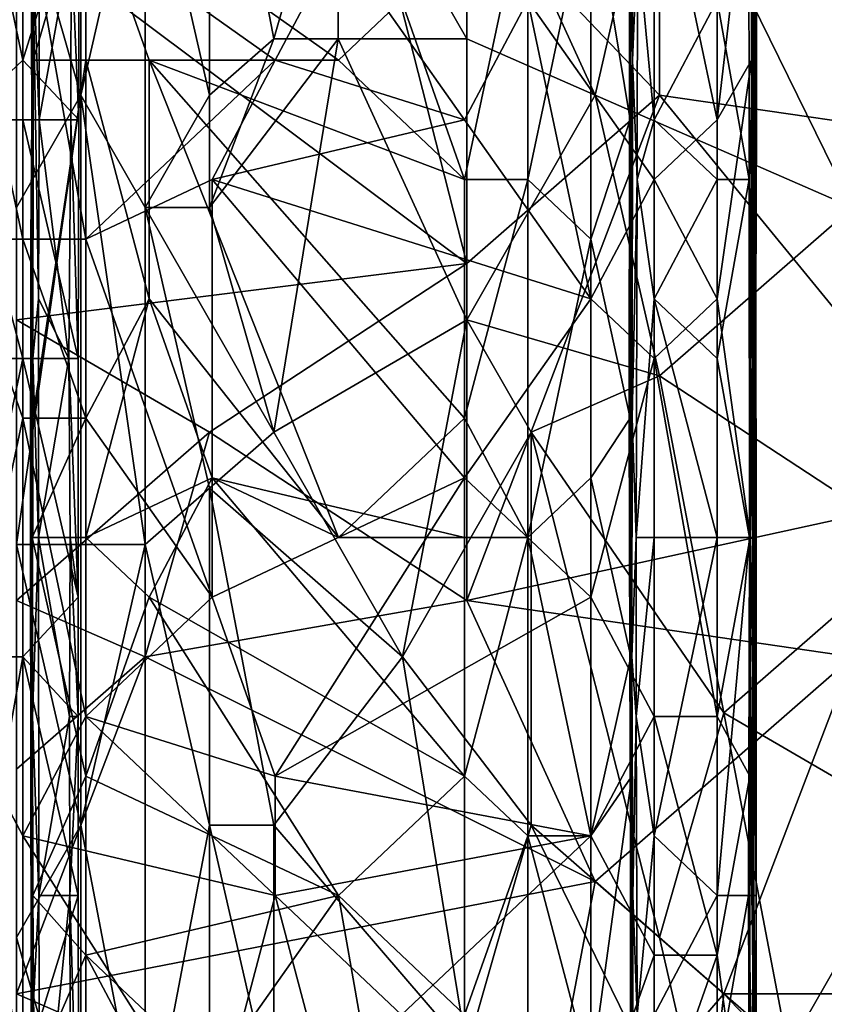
# Model space of a CAD drawing. Extents: x -1.1 to 1.1, y -0.36 to 0.36.
# Tile 54 of 256: x -0.99 to -0.93, y -0.02 to 0.05. Entities that reach past the tile are written whole.
import ezdxf

# ---------------------------------------------------------------- set-up
doc = ezdxf.new("R2010")
doc.units = 0

msp = doc.modelspace()

# ---------------------------------------------------------------- linework, layer by layer
for points in [[(-0.974119, 0.070912, 0.381861), (-0.97859, 0.063099, 0.380879), (-0.974119, 0.043568, 0.383001)], [(-0.965177, 0.063099, 0.384432), (-0.974119, 0.070912, 0.381861), (-0.969648, 0.047474, 0.384043)], [(-0.974119, 0.070912, 0.381861), (-0.974119, 0.043568, 0.383001), (-0.969648, 0.047474, 0.384043)], [(-0.936196, 0.070907, 0.22932), (-0.936295, 0.058456, 0.244349), (-0.936224, 0.046006, 0.236834)], [(-0.936196, 0.070907, 0.22932), (-0.936224, 0.046006, 0.236834), (-0.936108, 0.058456, 0.221806)], [(-0.987107, 0.066757, 0.269983), (-0.991497, 0.066757, 0.269642), (-0.987107, 0.046006, 0.269937)], [(-0.991497, 0.066757, 0.269642), (-0.991497, 0.041856, 0.269698), (-0.987107, 0.046006, 0.269937)], [(-0.987532, 0.055287, 0.265784), (-0.965177, 0.067005, 0.266202), (-0.956235, 0.031849, 0.266523)], [(-0.987107, 0.066757, 0.269983), (-0.987107, 0.046006, 0.269937), (-0.983233, 0.058456, 0.266891)], [(-0.965177, 0.067005, 0.266202), (-0.942822, 0.063099, 0.266622), (-0.942822, 0.043568, 0.266722)], [(-0.942822, 0.043568, 0.266722), (-0.956235, 0.031849, 0.266523), (-0.965177, 0.067005, 0.266202)], [(-0.94321, 0.062606, 0.215211), (-0.938821, 0.066757, 0.215854), (-0.938821, 0.041856, 0.215932)], [(-0.93641, 0.062606, 0.218049), (-0.938821, 0.041856, 0.215932), (-0.938821, 0.066757, 0.215854)], [(-0.983061, 0.043568, 0.380047), (-0.97859, 0.063099, 0.380879), (-0.983061, 0.059193, 0.379475)], [(-0.983061, 0.043568, 0.380047), (-0.97859, 0.035755, 0.381884), (-0.97859, 0.063099, 0.380879)], [(-0.97859, 0.035755, 0.381884), (-0.974119, 0.043568, 0.383001), (-0.97859, 0.063099, 0.380879)], [(-0.969648, 0.047474, 0.384043), (-0.965177, 0.047474, 0.385134), (-0.965177, 0.063099, 0.384432)], [(-0.956235, 0.047474, 0.386946), (-0.956235, 0.063099, 0.386182), (-0.965177, 0.063099, 0.384432)], [(-0.965177, 0.047474, 0.385134), (-0.956235, 0.047474, 0.386946), (-0.965177, 0.063099, 0.384432)], [(-0.942822, 0.063099, 0.388237), (-0.956235, 0.063099, 0.386182), (-0.947293, 0.043568, 0.388635)], [(-0.956235, 0.063099, 0.386182), (-0.956235, 0.047474, 0.386946), (-0.947293, 0.043568, 0.388635)], [(-0.942822, 0.063099, 0.388237), (-0.947293, 0.043568, 0.388635), (-0.929409, 0.035755, 0.391399)], [(-0.93388, 0.063099, 0.389343), (-0.942822, 0.063099, 0.388237), (-0.924938, 0.043568, 0.391444)], [(-0.915996, 0.039662, 0.266995), (-0.942822, 0.063099, 0.266622), (-0.920467, 0.059193, 0.266899)], [(-0.942822, 0.063099, 0.388237), (-0.929409, 0.035755, 0.391399), (-0.924938, 0.043568, 0.391444)], [(-0.942822, 0.043568, 0.266722), (-0.942822, 0.063099, 0.266622), (-0.915996, 0.039662, 0.266995)], [(-0.915996, 0.043568, 0.392224), (-0.920467, 0.063099, 0.390588), (-0.93388, 0.063099, 0.389343)], [(-0.93388, 0.063099, 0.389343), (-0.924938, 0.043568, 0.391444), (-0.915996, 0.043568, 0.392224)], [(-0.986492, 0.062606, 0.233077), (-0.986513, 0.054306, 0.240592), (-0.986478, 0.041856, 0.22932)], [(-0.986372, 0.046006, 0.225563), (-0.986492, 0.062606, 0.233077), (-0.986478, 0.041856, 0.22932)], [(-0.986364, 0.058456, 0.225563), (-0.986492, 0.062606, 0.233077), (-0.986372, 0.046006, 0.225563)], [(-0.94321, 0.037706, 0.21526), (-0.95199, 0.050156, 0.215235), (-0.94321, 0.062606, 0.215211)], [(-0.938821, 0.041856, 0.215932), (-0.94321, 0.037706, 0.21526), (-0.94321, 0.062606, 0.215211)], [(-0.93641, 0.062606, 0.218049), (-0.936441, 0.046006, 0.218049), (-0.938821, 0.041856, 0.215932)], [(-0.936441, 0.046006, 0.218049), (-0.93641, 0.062606, 0.218049), (-0.936092, 0.041856, 0.221806)], [(-0.936092, 0.041856, 0.221806), (-0.93641, 0.062606, 0.218049), (-0.936108, 0.058456, 0.221806)], [(-0.983061, 0.059193, 0.379475), (-0.987532, 0.059193, 0.377709), (-0.983061, 0.043568, 0.380047)], [(-0.987532, 0.059193, 0.377709), (-0.987532, 0.035755, 0.378466), (-0.983061, 0.043568, 0.380047)], [(-0.991497, 0.054306, 0.215998), (-0.987107, 0.058456, 0.215456), (-0.987107, 0.033556, 0.21555)], [(-0.987107, 0.058456, 0.215456), (-0.965159, 0.054306, 0.215358), (-0.969548, 0.046006, 0.215428)], [(-0.987107, 0.046006, 0.269937), (-0.983208, 0.041856, 0.266891), (-0.983233, 0.058456, 0.266891)], [(-0.982718, 0.033556, 0.215495), (-0.987107, 0.033556, 0.21555), (-0.987107, 0.058456, 0.215456)], [(-0.982718, 0.033556, 0.215495), (-0.987107, 0.058456, 0.215456), (-0.969548, 0.046006, 0.215428)], [(-0.986372, 0.046006, 0.225563), (-0.982718, 0.058456, 0.222768), (-0.986364, 0.058456, 0.225563)], [(-0.986372, 0.046006, 0.225563), (-0.982718, 0.046006, 0.222765), (-0.982718, 0.058456, 0.222768)], [(-0.983734, 0.054306, 0.263134), (-0.983233, 0.058456, 0.266891), (-0.983208, 0.041856, 0.266891)], [(-0.960769, 0.050156, 0.22264), (-0.982718, 0.058456, 0.222768), (-0.965159, 0.046006, 0.222667)], [(-0.965159, 0.046006, 0.222667), (-0.982718, 0.058456, 0.222768), (-0.978328, 0.046006, 0.222783)], [(-0.982718, 0.058456, 0.222768), (-0.982718, 0.046006, 0.222765), (-0.978328, 0.046006, 0.222783)], [(-0.95638, 0.037706, 0.222627), (-0.95199, 0.058456, 0.222411), (-0.960769, 0.050156, 0.22264)], [(-0.95638, 0.037706, 0.222627), (-0.95199, 0.037706, 0.22245), (-0.95199, 0.058456, 0.222411)], [(-0.9476, 0.058456, 0.222447), (-0.95199, 0.058456, 0.222411), (-0.95199, 0.037706, 0.22245)], [(-0.95199, 0.037706, 0.22245), (-0.9476, 0.033556, 0.222461), (-0.9476, 0.058456, 0.222447)], [(-0.944865, 0.041856, 0.225563), (-0.944848, 0.054306, 0.225563), (-0.9476, 0.058456, 0.222447)], [(-0.9476, 0.033556, 0.222461), (-0.944865, 0.041856, 0.225563), (-0.9476, 0.058456, 0.222447)], [(-0.944926, 0.041856, 0.244349), (-0.944879, 0.054306, 0.248106), (-0.944939, 0.058456, 0.240592)], [(-0.944939, 0.058456, 0.240592), (-0.944848, 0.054306, 0.225563), (-0.944926, 0.041856, 0.244349)], [(-0.944681, 0.058456, 0.25562), (-0.944879, 0.054306, 0.248106), (-0.944702, 0.046006, 0.25562)], [(-0.944702, 0.046006, 0.25562), (-0.944369, 0.054306, 0.259377), (-0.944681, 0.058456, 0.25562)], [(-0.94321, 0.041856, 0.261508), (-0.94321, 0.058456, 0.261502), (-0.944369, 0.054306, 0.259377)], [(-0.94321, 0.058456, 0.261502), (-0.94321, 0.041856, 0.261508), (-0.938821, 0.050156, 0.262593)], [(-0.93661, 0.058456, 0.259377), (-0.938821, 0.050156, 0.262593), (-0.936599, 0.037706, 0.259377)], [(-0.936336, 0.046006, 0.25562), (-0.936364, 0.058456, 0.25562), (-0.93661, 0.058456, 0.259377)], [(-0.936336, 0.046006, 0.25562), (-0.93661, 0.058456, 0.259377), (-0.936599, 0.037706, 0.259377)], [(-0.936336, 0.046006, 0.25562), (-0.936295, 0.058456, 0.244349), (-0.936364, 0.058456, 0.25562)], [(-0.936295, 0.058456, 0.244349), (-0.936336, 0.046006, 0.25562), (-0.936253, 0.037706, 0.240592)], [(-0.936224, 0.046006, 0.236834), (-0.936295, 0.058456, 0.244349), (-0.936253, 0.037706, 0.240592)], [(-0.936108, 0.058456, 0.221806), (-0.936224, 0.046006, 0.236834), (-0.936092, 0.041856, 0.221806)], [(-0.987532, 0.027943, 0.265901), (-0.987532, 0.055287, 0.265784), (-0.956235, 0.031849, 0.266523)], [(-0.987107, 0.033556, 0.21555), (-0.991497, 0.033556, 0.216087), (-0.991497, 0.054306, 0.215998)], [(-0.986513, 0.054306, 0.240592), (-0.986423, 0.054306, 0.25562), (-0.986483, 0.041856, 0.248106)], [(-0.986478, 0.041856, 0.22932), (-0.986513, 0.054306, 0.240592), (-0.986483, 0.041856, 0.248106)], [(-0.986483, 0.041856, 0.248106), (-0.986423, 0.054306, 0.25562), (-0.986399, 0.025256, 0.25562)], [(-0.985959, 0.041856, 0.259377), (-0.986423, 0.054306, 0.25562), (-0.985977, 0.054306, 0.259377)], [(-0.986008, 0.029406, 0.259377), (-0.986423, 0.054306, 0.25562), (-0.985959, 0.041856, 0.259377)], [(-0.986423, 0.054306, 0.25562), (-0.986008, 0.029406, 0.259377), (-0.986399, 0.025256, 0.25562)], [(-0.985977, 0.054306, 0.259377), (-0.983734, 0.054306, 0.263134), (-0.985959, 0.041856, 0.259377)], [(-0.983734, 0.054306, 0.263134), (-0.983761, 0.041856, 0.263134), (-0.985959, 0.041856, 0.259377)], [(-0.983734, 0.054306, 0.263134), (-0.983208, 0.041856, 0.266891), (-0.983761, 0.041856, 0.263134)], [(-0.95638, 0.041856, 0.21531), (-0.969548, 0.046006, 0.215428), (-0.965159, 0.054306, 0.215358)], [(-0.95638, 0.041856, 0.21531), (-0.965159, 0.054306, 0.215358), (-0.95199, 0.050156, 0.215235)], [(-0.944926, 0.041856, 0.244349), (-0.944822, 0.041856, 0.251863), (-0.944879, 0.054306, 0.248106)], [(-0.944903, 0.037706, 0.236834), (-0.944926, 0.041856, 0.244349), (-0.944848, 0.054306, 0.225563)], [(-0.944865, 0.041856, 0.225563), (-0.944903, 0.037706, 0.236834), (-0.944848, 0.054306, 0.225563)], [(-0.944822, 0.041856, 0.251863), (-0.944702, 0.046006, 0.25562), (-0.944879, 0.054306, 0.248106)], [(-0.944369, 0.054306, 0.259377), (-0.944702, 0.046006, 0.25562), (-0.944382, 0.037706, 0.259377)], [(-0.94321, 0.041856, 0.261508), (-0.944369, 0.054306, 0.259377), (-0.944382, 0.037706, 0.259377)], [(-0.95638, 0.037706, 0.222627), (-0.960769, 0.050156, 0.22264), (-0.965159, 0.046006, 0.222667)], [(-0.95199, 0.050156, 0.215235), (-0.9476, 0.029406, 0.215233), (-0.95638, 0.041856, 0.21531)], [(-0.94321, 0.037706, 0.21526), (-0.9476, 0.029406, 0.215233), (-0.95199, 0.050156, 0.215235)], [(-0.94321, 0.041856, 0.261508), (-0.938821, 0.037706, 0.262695), (-0.938821, 0.050156, 0.262593)], [(-0.938821, 0.037706, 0.262695), (-0.936599, 0.037706, 0.259377), (-0.938821, 0.050156, 0.262593)], [(-0.965177, 0.047474, 0.385134), (-0.969648, 0.047474, 0.384043), (-0.974119, 0.035755, 0.383271)], [(-0.974119, 0.035755, 0.383271), (-0.969648, 0.047474, 0.384043), (-0.974119, 0.043568, 0.383001)], [(-0.974119, 0.035755, 0.383271), (-0.969648, 0.02013, 0.385061), (-0.965177, 0.047474, 0.385134)], [(-0.969648, 0.02013, 0.385061), (-0.956235, 0.027943, 0.387788), (-0.965177, 0.047474, 0.385134)], [(-0.956235, 0.027943, 0.387788), (-0.956235, 0.047474, 0.386946), (-0.965177, 0.047474, 0.385134)], [(-0.956235, 0.027943, 0.387788), (-0.947293, 0.043568, 0.388635), (-0.956235, 0.047474, 0.386946)], [(-0.987107, 0.041856, 0.269919), (-0.987107, 0.046006, 0.269937), (-0.991497, 0.041856, 0.269698)], [(-0.983208, 0.041856, 0.266891), (-0.987107, 0.046006, 0.269937), (-0.987107, 0.041856, 0.269919)], [(-0.986408, 0.021106, 0.225563), (-0.986372, 0.046006, 0.225563), (-0.986478, 0.041856, 0.22932)], [(-0.986408, 0.021106, 0.225563), (-0.982718, 0.046006, 0.222765), (-0.986372, 0.046006, 0.225563)], [(-0.982718, 0.046006, 0.222765), (-0.986408, 0.021106, 0.225563), (-0.982718, 0.021106, 0.222775)], [(-0.982718, 0.033556, 0.215495), (-0.969548, 0.046006, 0.215428), (-0.973938, 0.037706, 0.215477)], [(-0.978328, 0.029406, 0.222793), (-0.978328, 0.046006, 0.222783), (-0.982718, 0.046006, 0.222765)], [(-0.982718, 0.046006, 0.222765), (-0.982718, 0.021106, 0.222775), (-0.978328, 0.029406, 0.222793)], [(-0.95638, 0.037706, 0.222627), (-0.965159, 0.046006, 0.222667), (-0.978328, 0.046006, 0.222783)], [(-0.95638, 0.037706, 0.222627), (-0.978328, 0.046006, 0.222783), (-0.95638, 0.021106, 0.222609)], [(-0.978328, 0.046006, 0.222783), (-0.965159, 0.012805, 0.222709), (-0.95638, 0.021106, 0.222609)], [(-0.978328, 0.029406, 0.222793), (-0.965159, 0.012805, 0.222709), (-0.978328, 0.046006, 0.222783)], [(-0.973938, 0.037706, 0.215477), (-0.969548, 0.046006, 0.215428), (-0.95638, 0.041856, 0.21531)], [(-0.944702, 0.046006, 0.25562), (-0.944822, 0.041856, 0.251863), (-0.944737, 0.021106, 0.25562)], [(-0.944702, 0.046006, 0.25562), (-0.944737, 0.021106, 0.25562), (-0.944382, 0.037706, 0.259377)], [(-0.938821, 0.029406, 0.215994), (-0.936441, 0.046006, 0.218049), (-0.936527, 0.012805, 0.218049)], [(-0.938821, 0.029406, 0.215994), (-0.938821, 0.041856, 0.215932), (-0.936441, 0.046006, 0.218049)], [(-0.936336, 0.046006, 0.25562), (-0.936599, 0.037706, 0.259377), (-0.936359, 0.025256, 0.25562)], [(-0.936138, 0.029406, 0.221806), (-0.936527, 0.012805, 0.218049), (-0.936441, 0.046006, 0.218049)], [(-0.936441, 0.046006, 0.218049), (-0.936092, 0.041856, 0.221806), (-0.936138, 0.029406, 0.221806)], [(-0.936336, 0.046006, 0.25562), (-0.936359, 0.025256, 0.25562), (-0.936253, 0.037706, 0.240592)], [(-0.936224, 0.046006, 0.236834), (-0.936253, 0.037706, 0.240592), (-0.936165, 0.037706, 0.22932)], [(-0.936224, 0.046006, 0.236834), (-0.936165, 0.037706, 0.22932), (-0.936092, 0.041856, 0.221806)], [(-0.987532, 0.035755, 0.378466), (-0.987532, 0.012318, 0.379133), (-0.983061, 0.043568, 0.380047)], [(-0.987532, 0.012318, 0.379133), (-0.983061, 0.012318, 0.380983), (-0.983061, 0.043568, 0.380047)], [(-0.983061, 0.043568, 0.380047), (-0.97859, 0.012318, 0.382589), (-0.97859, 0.035755, 0.381884)], [(-0.983061, 0.043568, 0.380047), (-0.983061, 0.012318, 0.380983), (-0.97859, 0.012318, 0.382589)], [(-0.974119, 0.043568, 0.383001), (-0.97859, 0.035755, 0.381884), (-0.974119, 0.035755, 0.383271)], [(-0.947293, 0.043568, 0.388635), (-0.956235, 0.027943, 0.387788), (-0.942822, 0.024037, 0.39019)], [(-0.956235, 0.031849, 0.266523), (-0.942822, 0.043568, 0.266722), (-0.956235, 0.008412, 0.266607)], [(-0.920467, 0.016224, 0.267008), (-0.956235, 0.008412, 0.266607), (-0.942822, 0.043568, 0.266722)], [(-0.942822, 0.024037, 0.39019), (-0.929409, 0.035755, 0.391399), (-0.947293, 0.043568, 0.388635)], [(-0.942822, 0.043568, 0.266722), (-0.915996, 0.039662, 0.266995), (-0.920467, 0.016224, 0.267008)], [(-0.987107, 0.041856, 0.269919), (-0.991497, 0.041856, 0.269698), (-0.987107, 0.025256, 0.269981)], [(-0.991497, 0.041856, 0.269698), (-0.991497, 0.025256, 0.269805), (-0.987107, 0.025256, 0.269981)], [(-0.983252, 0.025256, 0.266891), (-0.983208, 0.041856, 0.266891), (-0.987107, 0.041856, 0.269919)], [(-0.987107, 0.041856, 0.269919), (-0.987107, 0.025256, 0.269981), (-0.983252, 0.025256, 0.266891)], [(-0.986478, 0.041856, 0.22932), (-0.986483, 0.041856, 0.248106), (-0.986552, 0.033556, 0.240592)], [(-0.986509, 0.025256, 0.233077), (-0.986478, 0.041856, 0.22932), (-0.986552, 0.033556, 0.240592)], [(-0.986483, 0.041856, 0.248106), (-0.986399, 0.025256, 0.25562), (-0.986552, 0.033556, 0.240592)], [(-0.986478, 0.041856, 0.22932), (-0.986509, 0.025256, 0.233077), (-0.986408, 0.021106, 0.225563)], [(-0.985959, 0.041856, 0.259377), (-0.983892, 0.025256, 0.263134), (-0.986008, 0.029406, 0.259377)], [(-0.983892, 0.025256, 0.263134), (-0.985959, 0.041856, 0.259377), (-0.983761, 0.041856, 0.263134)], [(-0.983761, 0.041856, 0.263134), (-0.983252, 0.025256, 0.266891), (-0.983892, 0.025256, 0.263134)], [(-0.983761, 0.041856, 0.263134), (-0.983208, 0.041856, 0.266891), (-0.983252, 0.025256, 0.266891)], [(-0.9476, 0.029406, 0.215233), (-0.973938, 0.037706, 0.215477), (-0.95638, 0.041856, 0.21531)], [(-0.944865, 0.041856, 0.225563), (-0.9476, 0.033556, 0.222461), (-0.944865, 0.021106, 0.225563)], [(-0.944903, 0.037706, 0.236834), (-0.944865, 0.041856, 0.225563), (-0.944945, 0.021106, 0.244349)], [(-0.944815, 0.025256, 0.22932), (-0.944945, 0.021106, 0.244349), (-0.944865, 0.041856, 0.225563)], [(-0.944926, 0.041856, 0.244349), (-0.944903, 0.037706, 0.236834), (-0.944945, 0.021106, 0.244349)], [(-0.944926, 0.041856, 0.244349), (-0.944945, 0.021106, 0.244349), (-0.944871, 0.016956, 0.251863)], [(-0.944822, 0.041856, 0.251863), (-0.944926, 0.041856, 0.244349), (-0.944871, 0.016956, 0.251863)], [(-0.944871, 0.016956, 0.251863), (-0.944737, 0.021106, 0.25562), (-0.944822, 0.041856, 0.251863)], [(-0.944865, 0.021106, 0.225563), (-0.944815, 0.025256, 0.22932), (-0.944865, 0.041856, 0.225563)], [(-0.94321, 0.029406, 0.261579), (-0.94321, 0.041856, 0.261508), (-0.944382, 0.037706, 0.259377)], [(-0.938821, 0.037706, 0.262695), (-0.94321, 0.041856, 0.261508), (-0.94321, 0.029406, 0.261579)], [(-0.94321, 0.037706, 0.21526), (-0.938821, 0.041856, 0.215932), (-0.938821, 0.029406, 0.215994)], [(-0.936126, 0.029406, 0.225563), (-0.936092, 0.041856, 0.221806), (-0.936165, 0.037706, 0.22932)], [(-0.936138, 0.029406, 0.221806), (-0.936092, 0.041856, 0.221806), (-0.936126, 0.029406, 0.225563)], [(-0.973938, 0.008655, 0.215465), (-0.982718, 0.033556, 0.215495), (-0.973938, 0.037706, 0.215477)], [(-0.973938, 0.037706, 0.215477), (-0.9476, 0.029406, 0.215233), (-0.95638, 0.016956, 0.21532)], [(-0.95638, 0.016956, 0.21532), (-0.973938, 0.008655, 0.215465), (-0.973938, 0.037706, 0.215477)], [(-0.95199, 0.037706, 0.22245), (-0.95638, 0.037706, 0.222627), (-0.95638, 0.021106, 0.222609)], [(-0.95638, 0.021106, 0.222609), (-0.95199, 0.012805, 0.222517), (-0.95199, 0.037706, 0.22245)], [(-0.95199, 0.037706, 0.22245), (-0.95199, 0.012805, 0.222517), (-0.9476, 0.033556, 0.222461)], [(-0.94321, 0.037706, 0.21526), (-0.94321, 0.025256, 0.215316), (-0.9476, 0.029406, 0.215233)], [(-0.944737, 0.021106, 0.25562), (-0.944444, 0.012805, 0.259377), (-0.944382, 0.037706, 0.259377)], [(-0.94321, 0.029406, 0.261579), (-0.944382, 0.037706, 0.259377), (-0.944444, 0.012805, 0.259377)], [(-0.94321, 0.029406, 0.261579), (-0.938821, 0.025256, 0.262706), (-0.938821, 0.037706, 0.262695)], [(-0.938821, 0.029406, 0.215994), (-0.94321, 0.025256, 0.215316), (-0.94321, 0.037706, 0.21526)], [(-0.936599, 0.037706, 0.259377), (-0.938821, 0.037706, 0.262695), (-0.938821, 0.025256, 0.262706)], [(-0.938821, 0.025256, 0.262706), (-0.936577, 0.012805, 0.259377), (-0.936599, 0.037706, 0.259377)], [(-0.936359, 0.025256, 0.25562), (-0.936599, 0.037706, 0.259377), (-0.936577, 0.012805, 0.259377)], [(-0.936253, 0.037706, 0.240592), (-0.936359, 0.025256, 0.25562), (-0.936291, 0.021106, 0.240592)], [(-0.936291, 0.021106, 0.240592), (-0.936165, 0.037706, 0.22932), (-0.936253, 0.037706, 0.240592)], [(-0.936165, 0.037706, 0.22932), (-0.936291, 0.021106, 0.240592), (-0.936126, 0.029406, 0.225563)], [(-0.969648, 0.02013, 0.385061), (-0.974119, 0.035755, 0.383271), (-0.97859, 0.035755, 0.381884)], [(-0.97859, 0.035755, 0.381884), (-0.974119, 0.016224, 0.383906), (-0.969648, 0.02013, 0.385061)], [(-0.97859, 0.012318, 0.382589), (-0.974119, 0.016224, 0.383906), (-0.97859, 0.035755, 0.381884)], [(-0.924938, 0.012318, 0.393079), (-0.929409, 0.035755, 0.391399), (-0.942822, 0.024037, 0.39019)], [(-0.991497, 0.033556, 0.216087), (-0.987107, 0.033556, 0.21555), (-0.987107, 0.021106, 0.215557)], [(-0.987107, 0.021106, 0.215557), (-0.991497, 0.000355, 0.21611), (-0.991497, 0.033556, 0.216087)], [(-0.982718, 0.021106, 0.215496), (-0.987107, 0.033556, 0.21555), (-0.982718, 0.033556, 0.215495)], [(-0.982718, 0.021106, 0.215496), (-0.987107, 0.021106, 0.215557), (-0.987107, 0.033556, 0.21555)], [(-0.986509, 0.025256, 0.233077), (-0.986552, 0.033556, 0.240592), (-0.986561, 0.012805, 0.240592)], [(-0.986552, 0.033556, 0.240592), (-0.986429, 0.000355, 0.25562), (-0.986561, 0.012805, 0.240592)], [(-0.986552, 0.033556, 0.240592), (-0.986399, 0.025256, 0.25562), (-0.986429, 0.000355, 0.25562)], [(-0.973938, 0.008655, 0.215465), (-0.982718, 0.021106, 0.215496), (-0.982718, 0.033556, 0.215495)], [(-0.95199, 0.012805, 0.222517), (-0.9476, 0.016956, 0.222572), (-0.9476, 0.033556, 0.222461)], [(-0.9476, 0.016956, 0.222572), (-0.944865, 0.021106, 0.225563), (-0.9476, 0.033556, 0.222461)], [(-0.987532, 0.027943, 0.265901), (-0.956235, 0.031849, 0.266523), (-0.974119, 0.02013, 0.266203)], [(-0.956235, 0.008412, 0.266607), (-0.974119, 0.02013, 0.266203), (-0.956235, 0.031849, 0.266523)], [(-0.986399, 0.025256, 0.25562), (-0.986008, 0.029406, 0.259377), (-0.98601, 0.012805, 0.259377)], [(-0.98601, 0.012805, 0.259377), (-0.986008, 0.029406, 0.259377), (-0.983892, 0.025256, 0.263134)], [(-0.978328, 0.029406, 0.222793), (-0.982718, 0.012805, 0.22279), (-0.973938, 0.016956, 0.222746)], [(-0.982718, 0.021106, 0.222775), (-0.982718, 0.012805, 0.22279), (-0.978328, 0.029406, 0.222793)], [(-0.978328, 0.029406, 0.222793), (-0.973938, 0.016956, 0.222746), (-0.965159, 0.012805, 0.222709)], [(-0.9476, 0.008655, 0.215259), (-0.95638, 0.016956, 0.21532), (-0.9476, 0.029406, 0.215233)], [(-0.9476, 0.008655, 0.215259), (-0.9476, 0.029406, 0.215233), (-0.94321, 0.025256, 0.215316)], [(-0.944444, 0.012805, 0.259377), (-0.94321, 0.012805, 0.261633), (-0.94321, 0.029406, 0.261579)], [(-0.938821, 0.025256, 0.262706), (-0.94321, 0.029406, 0.261579), (-0.938821, 0.012805, 0.262701)], [(-0.94321, 0.029406, 0.261579), (-0.94321, 0.012805, 0.261633), (-0.938821, 0.012805, 0.262701)], [(-0.94321, 0.025256, 0.215316), (-0.938821, 0.029406, 0.215994), (-0.938821, 0.000355, 0.21601)], [(-0.938821, 0.000355, 0.21601), (-0.938821, 0.029406, 0.215994), (-0.936527, 0.012805, 0.218049)], [(-0.936138, 0.029406, 0.221806), (-0.936134, 0.012805, 0.221806), (-0.936527, 0.012805, 0.218049)], [(-0.936242, 0.004505, 0.240592), (-0.936126, 0.029406, 0.225563), (-0.936291, 0.021106, 0.240592)], [(-0.936126, 0.029406, 0.225563), (-0.936242, 0.004505, 0.240592), (-0.936119, 0.012805, 0.225563)], [(-0.936134, 0.012805, 0.221806), (-0.936138, 0.029406, 0.221806), (-0.936126, 0.029406, 0.225563)], [(-0.936126, 0.029406, 0.225563), (-0.936119, 0.012805, 0.225563), (-0.936134, 0.012805, 0.221806)], [(-0.987532, 0.008412, 0.265974), (-0.987532, 0.027943, 0.265901), (-0.974119, 0.02013, 0.266203)], [(-0.960706, 0.004505, 0.387662), (-0.956235, 0.027943, 0.387788), (-0.969648, 0.02013, 0.385061)], [(-0.956235, 0.027943, 0.387788), (-0.960706, 0.004505, 0.387662), (-0.951764, 0.02013, 0.388902)], [(-0.951764, 0.02013, 0.388902), (-0.942822, 0.024037, 0.39019), (-0.956235, 0.027943, 0.387788)], [(-0.991497, 0.004505, 0.26986), (-0.987107, 0.025256, 0.269981), (-0.991497, 0.025256, 0.269805)], [(-0.991497, 0.004505, 0.26986), (-0.987107, 0.004505, 0.269972), (-0.987107, 0.025256, 0.269981)], [(-0.983249, 0.008655, 0.266891), (-0.983252, 0.025256, 0.266891), (-0.987107, 0.025256, 0.269981)], [(-0.987107, 0.025256, 0.269981), (-0.987107, 0.004505, 0.269972), (-0.983249, 0.008655, 0.266891)], [(-0.986509, 0.025256, 0.233077), (-0.986561, 0.012805, 0.240592), (-0.986408, 0.021106, 0.225563)], [(-0.98601, 0.012805, 0.259377), (-0.986429, 0.000355, 0.25562), (-0.986399, 0.025256, 0.25562)], [(-0.983892, 0.025256, 0.263134), (-0.98381, 0.012805, 0.263134), (-0.98601, 0.012805, 0.259377)], [(-0.98381, 0.012805, 0.263134), (-0.983892, 0.025256, 0.263134), (-0.983249, 0.008655, 0.266891)], [(-0.983892, 0.025256, 0.263134), (-0.983252, 0.025256, 0.266891), (-0.983249, 0.008655, 0.266891)], [(-0.94321, 0.025256, 0.215316), (-0.94321, 0.000355, 0.215316), (-0.9476, 0.008655, 0.215259)], [(-0.944945, 0.021106, 0.244349), (-0.944815, 0.025256, 0.22932), (-0.944896, 0.004505, 0.240592)], [(-0.94478, -0.003795, 0.233077), (-0.944896, 0.004505, 0.240592), (-0.944815, 0.025256, 0.22932)], [(-0.944815, 0.025256, 0.22932), (-0.944865, 0.021106, 0.225563), (-0.944813, 0.004505, 0.225563)], [(-0.944815, 0.025256, 0.22932), (-0.944813, 0.004505, 0.225563), (-0.94478, -0.003795, 0.233077)], [(-0.938821, 0.000355, 0.21601), (-0.94321, 0.000355, 0.215316), (-0.94321, 0.025256, 0.215316)], [(-0.938821, 0.012805, 0.262701), (-0.936577, 0.012805, 0.259377), (-0.938821, 0.025256, 0.262706)], [(-0.936359, 0.025256, 0.25562), (-0.936577, 0.012805, 0.259377), (-0.936365, 0.012805, 0.25562)], [(-0.936359, 0.025256, 0.25562), (-0.936365, 0.012805, 0.25562), (-0.936291, 0.021106, 0.240592)], [(-0.942822, 0.024037, 0.39019), (-0.951764, 0.02013, 0.388902), (-0.938351, 0.000599, 0.391804)], [(-0.924938, 0.012318, 0.393079), (-0.942822, 0.024037, 0.39019), (-0.938351, 0.000599, 0.391804)], [(-0.987107, 0.021106, 0.215557), (-0.987107, -0.007945, 0.215519), (-0.991497, 0.000355, 0.21611)], [(-0.987107, 0.021106, 0.215557), (-0.982718, 0.021106, 0.215496), (-0.982718, 0.000355, 0.215465)], [(-0.982718, 0.000355, 0.215465), (-0.987107, -0.007945, 0.215519), (-0.987107, 0.021106, 0.215557)], [(-0.986408, 0.021106, 0.225563), (-0.986561, 0.012805, 0.240592), (-0.986447, 0.008655, 0.22932)], [(-0.986457, 0.012805, 0.225563), (-0.982718, 0.021106, 0.222775), (-0.986408, 0.021106, 0.225563)], [(-0.982718, 0.021106, 0.222775), (-0.986457, 0.012805, 0.225563), (-0.982718, 0.012805, 0.22279)], [(-0.986457, 0.012805, 0.225563), (-0.986408, 0.021106, 0.225563), (-0.986447, 0.008655, 0.22932)], [(-0.982718, 0.000355, 0.215465), (-0.982718, 0.021106, 0.215496), (-0.973938, 0.008655, 0.215465)], [(-0.95638, 0.012805, 0.222628), (-0.95638, 0.021106, 0.222609), (-0.965159, 0.012805, 0.222709)], [(-0.95638, 0.021106, 0.222609), (-0.95638, 0.012805, 0.222628), (-0.95199, 0.012805, 0.222517)], [(-0.944865, 0.021106, 0.225563), (-0.9476, 0.016956, 0.222572), (-0.944813, 0.004505, 0.225563)], [(-0.944871, 0.016956, 0.251863), (-0.944945, 0.021106, 0.244349), (-0.944857, 0.004505, 0.251863)], [(-0.944857, 0.004505, 0.251863), (-0.944945, 0.021106, 0.244349), (-0.944896, 0.004505, 0.240592)], [(-0.944737, 0.021106, 0.25562), (-0.944871, 0.016956, 0.251863), (-0.944751, 0.004505, 0.25562)], [(-0.944751, 0.004505, 0.25562), (-0.944444, 0.012805, 0.259377), (-0.944737, 0.021106, 0.25562)], [(-0.936291, 0.021106, 0.240592), (-0.936365, 0.012805, 0.25562), (-0.936242, 0.004505, 0.240592)], [(-0.987532, 0.008412, 0.265974), (-0.974119, 0.02013, 0.266203), (-0.97859, 0.004505, 0.266155)], [(-0.974119, 0.02013, 0.266203), (-0.956235, 0.008412, 0.266607), (-0.97859, 0.004505, 0.266155)], [(-0.960706, 0.004505, 0.387662), (-0.969648, 0.02013, 0.385061), (-0.974119, 0.016224, 0.383906)], [(-0.960706, 0.004505, 0.387662), (-0.951764, -0.007213, 0.389812), (-0.951764, 0.02013, 0.388902)], [(-0.951764, 0.02013, 0.388902), (-0.942822, -0.015026, 0.39162), (-0.938351, 0.000599, 0.391804)], [(-0.951764, 0.02013, 0.388902), (-0.951764, -0.007213, 0.389812), (-0.942822, -0.015026, 0.39162)], [(-0.978328, 0.008655, 0.222767), (-0.973938, 0.016956, 0.222746), (-0.982718, 0.012805, 0.22279)], [(-0.978328, 0.008655, 0.222767), (-0.95638, -0.003795, 0.222598), (-0.973938, 0.016956, 0.222746)], [(-0.965159, 0.012805, 0.222709), (-0.973938, 0.016956, 0.222746), (-0.95638, 0.012805, 0.222628)], [(-0.95638, 0.012805, 0.222628), (-0.973938, 0.016956, 0.222746), (-0.95638, -0.003795, 0.222598)], [(-0.973938, 0.008655, 0.215465), (-0.95638, 0.016956, 0.21532), (-0.969548, -0.003795, 0.215432)], [(-0.969548, -0.003795, 0.215432), (-0.95638, 0.016956, 0.21532), (-0.9476, 0.008655, 0.215259)], [(-0.9476, 0.016956, 0.222572), (-0.95199, 0.012805, 0.222517), (-0.9476, -0.007945, 0.222447)], [(-0.9476, 0.016956, 0.222572), (-0.9476, -0.007945, 0.222447), (-0.944813, 0.004505, 0.225563)], [(-0.944857, 0.004505, 0.251863), (-0.944751, 0.004505, 0.25562), (-0.944871, 0.016956, 0.251863)], [(-0.974119, 0.016224, 0.383906), (-0.97859, 0.012318, 0.382589), (-0.974119, -0.007213, 0.384486)], [(-0.960706, 0.004505, 0.387662), (-0.974119, 0.016224, 0.383906), (-0.969648, -0.007213, 0.385775)], [(-0.974119, 0.016224, 0.383906), (-0.974119, -0.007213, 0.384486), (-0.969648, -0.007213, 0.385775)], [(-0.956235, 0.008412, 0.266607), (-0.920467, 0.016224, 0.267008), (-0.929409, 0.004505, 0.266955)], [(-0.986429, 0.000355, 0.25562), (-0.986523, 0.000355, 0.244349), (-0.986561, 0.012805, 0.240592)], [(-0.986447, 0.008655, 0.22932), (-0.986561, 0.012805, 0.240592), (-0.986552, -0.003795, 0.240592)], [(-0.986561, 0.012805, 0.240592), (-0.986523, 0.000355, 0.244349), (-0.986552, -0.003795, 0.240592)], [(-0.982718, -0.003795, 0.222761), (-0.982718, 0.012805, 0.22279), (-0.986457, 0.012805, 0.225563)], [(-0.986457, 0.012805, 0.225563), (-0.986447, 0.008655, 0.22932), (-0.986433, -0.003795, 0.22932)], [(-0.986457, 0.012805, 0.225563), (-0.986433, -0.003795, 0.22932), (-0.986413, -0.012095, 0.225563)], [(-0.986413, -0.012095, 0.225563), (-0.982718, -0.003795, 0.222761), (-0.986457, 0.012805, 0.225563)], [(-0.986429, 0.000355, 0.25562), (-0.98601, 0.012805, 0.259377), (-0.985986, -0.012095, 0.259377)], [(-0.98385, 0.000355, 0.263134), (-0.98601, 0.012805, 0.259377), (-0.98381, 0.012805, 0.263134)], [(-0.98601, 0.012805, 0.259377), (-0.98385, 0.000355, 0.263134), (-0.985986, -0.012095, 0.259377)], [(-0.98381, 0.012805, 0.263134), (-0.983251, 0.000355, 0.266891), (-0.98385, 0.000355, 0.263134)], [(-0.983251, 0.000355, 0.266891), (-0.98381, 0.012805, 0.263134), (-0.983249, 0.008655, 0.266891)], [(-0.978328, 0.008655, 0.222767), (-0.982718, 0.012805, 0.22279), (-0.982718, -0.003795, 0.222761)], [(-0.95638, -0.003795, 0.222598), (-0.95199, 0.012805, 0.222517), (-0.95638, 0.012805, 0.222628)], [(-0.95638, -0.003795, 0.222598), (-0.95199, -0.007945, 0.22248), (-0.95199, 0.012805, 0.222517)], [(-0.95199, 0.012805, 0.222517), (-0.95199, -0.007945, 0.22248), (-0.9476, -0.007945, 0.222447)], [(-0.944444, 0.012805, 0.259377), (-0.944751, 0.004505, 0.25562), (-0.944446, 0.000355, 0.259377)], [(-0.94321, 0.012805, 0.261633), (-0.944444, 0.012805, 0.259377), (-0.944446, 0.000355, 0.259377)], [(-0.94321, -0.007945, 0.261594), (-0.94321, 0.012805, 0.261633), (-0.944446, 0.000355, 0.259377)], [(-0.94321, -0.007945, 0.261594), (-0.938821, 0.012805, 0.262701), (-0.94321, 0.012805, 0.261633)], [(-0.94321, -0.007945, 0.261594), (-0.938821, -0.012095, 0.262693), (-0.938821, 0.012805, 0.262701)], [(-0.936527, 0.012805, 0.218049), (-0.936546, -0.003795, 0.218049), (-0.938821, 0.000355, 0.21601)], [(-0.936577, 0.012805, 0.259377), (-0.938821, 0.012805, 0.262701), (-0.938821, -0.012095, 0.262693)], [(-0.936577, 0.012805, 0.259377), (-0.938821, -0.012095, 0.262693), (-0.936631, -0.012095, 0.259377)], [(-0.936577, 0.012805, 0.259377), (-0.936631, -0.012095, 0.259377), (-0.936352, -0.012095, 0.25562)], [(-0.936337, 0.004505, 0.25562), (-0.936365, 0.012805, 0.25562), (-0.936577, 0.012805, 0.259377)], [(-0.936577, 0.012805, 0.259377), (-0.936352, -0.012095, 0.25562), (-0.936337, 0.004505, 0.25562)], [(-0.936546, -0.003795, 0.218049), (-0.936527, 0.012805, 0.218049), (-0.93611, -0.007945, 0.221806)], [(-0.93611, -0.007945, 0.221806), (-0.936527, 0.012805, 0.218049), (-0.936134, 0.012805, 0.221806)], [(-0.936365, 0.012805, 0.25562), (-0.936337, 0.004505, 0.25562), (-0.936242, 0.004505, 0.240592)], [(-0.936119, 0.012805, 0.225563), (-0.936242, 0.004505, 0.240592), (-0.9361, -0.012095, 0.225563)], [(-0.936134, 0.012805, 0.221806), (-0.936119, 0.012805, 0.225563), (-0.93611, -0.007945, 0.221806)], [(-0.93611, -0.007945, 0.221806), (-0.936119, 0.012805, 0.225563), (-0.9361, -0.012095, 0.225563)], [(-0.983061, 0.012318, 0.380983), (-0.987532, 0.012318, 0.379133), (-0.983061, -0.007213, 0.381414)], [(-0.987532, 0.012318, 0.379133), (-0.987532, -0.015026, 0.379668), (-0.983061, -0.007213, 0.381414)], [(-0.983061, -0.007213, 0.381414), (-0.97859, 0.012318, 0.382589), (-0.983061, 0.012318, 0.380983)], [(-0.97859, -0.030651, 0.383442), (-0.97859, 0.012318, 0.382589), (-0.983061, -0.007213, 0.381414)], [(-0.97859, 0.012318, 0.382589), (-0.97859, -0.030651, 0.383442), (-0.974119, -0.007213, 0.384486)], [(-0.924938, -0.007213, 0.393904), (-0.924938, 0.012318, 0.393079), (-0.938351, 0.000599, 0.391804)], [(-0.987532, -0.003307, 0.265991), (-0.987532, 0.008412, 0.265974), (-0.97859, 0.004505, 0.266155)], [(-0.983251, 0.000355, 0.266891), (-0.983249, 0.008655, 0.266891), (-0.987107, 0.004505, 0.269972)], [(-0.986447, 0.008655, 0.22932), (-0.986552, -0.003795, 0.240592), (-0.98652, 0.000355, 0.233077)], [(-0.986447, 0.008655, 0.22932), (-0.98652, 0.000355, 0.233077), (-0.986433, -0.003795, 0.22932)], [(-0.982718, 0.000355, 0.215465), (-0.973938, 0.008655, 0.215465), (-0.969548, -0.003795, 0.215432)], [(-0.982718, -0.003795, 0.222761), (-0.965159, -0.012095, 0.222666), (-0.978328, 0.008655, 0.222767)], [(-0.947293, -0.01112, 0.266784), (-0.97859, 0.004505, 0.266155), (-0.956235, 0.008412, 0.266607)], [(-0.95638, -0.003795, 0.222598), (-0.978328, 0.008655, 0.222767), (-0.965159, -0.012095, 0.222666)], [(-0.9476, -0.007945, 0.21526), (-0.969548, -0.003795, 0.215432), (-0.9476, 0.008655, 0.215259)], [(-0.947293, -0.01112, 0.266784), (-0.956235, 0.008412, 0.266607), (-0.929409, 0.004505, 0.266955)], [(-0.94321, 0.000355, 0.215316), (-0.9476, -0.007945, 0.21526), (-0.9476, 0.008655, 0.215259)], [(-0.987107, 0.004505, 0.269972), (-0.991497, 0.004505, 0.26986), (-0.991497, -0.020395, 0.269874)], [(-0.991497, -0.020395, 0.269874), (-0.987107, -0.024545, 0.270015), (-0.987107, 0.004505, 0.269972)], [(-0.987532, -0.018932, 0.266042), (-0.987532, -0.003307, 0.265991), (-0.97859, 0.004505, 0.266155)], [(-0.97859, 0.004505, 0.266155), (-0.947293, -0.01112, 0.266784), (-0.987532, -0.018932, 0.266042)], [(-0.983251, 0.000355, 0.266891), (-0.987107, 0.004505, 0.269972), (-0.983255, -0.012095, 0.266891)], [(-0.987107, 0.004505, 0.269972), (-0.987107, -0.024545, 0.270015), (-0.983255, -0.012095, 0.266891)], [(-0.969648, -0.007213, 0.385775), (-0.956235, -0.022838, 0.389311), (-0.960706, 0.004505, 0.387662)], [(-0.960706, 0.004505, 0.387662), (-0.956235, -0.022838, 0.389311), (-0.951764, -0.007213, 0.389812)], [(-0.944813, 0.004505, 0.225563), (-0.9476, -0.007945, 0.222447), (-0.944754, -0.003795, 0.225563)], [(-0.947293, -0.01112, 0.266784), (-0.929409, 0.004505, 0.266955), (-0.938351, -0.018932, 0.266893)], [(-0.944857, 0.004505, 0.251863), (-0.944896, 0.004505, 0.240592), (-0.944836, -0.007945, 0.251863)], [(-0.944896, 0.004505, 0.240592), (-0.94478, -0.003795, 0.233077), (-0.944831, -0.012095, 0.240592)], [(-0.944836, -0.007945, 0.251863), (-0.944896, 0.004505, 0.240592), (-0.944831, -0.012095, 0.240592)], [(-0.944751, 0.004505, 0.25562), (-0.944857, 0.004505, 0.251863), (-0.944695, -0.012095, 0.25562)], [(-0.944695, -0.012095, 0.25562), (-0.944857, 0.004505, 0.251863), (-0.944836, -0.007945, 0.251863)], [(-0.944724, -0.007945, 0.22932), (-0.94478, -0.003795, 0.233077), (-0.944813, 0.004505, 0.225563)], [(-0.944724, -0.007945, 0.22932), (-0.944813, 0.004505, 0.225563), (-0.944754, -0.003795, 0.225563)], [(-0.944695, -0.012095, 0.25562), (-0.944446, 0.000355, 0.259377), (-0.944751, 0.004505, 0.25562)], [(-0.924938, -0.018932, 0.266988), (-0.938351, -0.018932, 0.266893), (-0.929409, 0.004505, 0.266955)], [(-0.936352, -0.012095, 0.25562), (-0.936242, 0.004505, 0.240592), (-0.936337, 0.004505, 0.25562)], [(-0.936242, 0.004505, 0.240592), (-0.936352, -0.012095, 0.25562), (-0.936285, -0.020395, 0.251863)], [(-0.936242, 0.004505, 0.240592), (-0.936285, -0.020395, 0.251863), (-0.936261, -0.012095, 0.240592)], [(-0.936242, 0.004505, 0.240592), (-0.936261, -0.012095, 0.240592), (-0.9361, -0.012095, 0.225563)], [(-0.987107, -0.007945, 0.215519), (-0.987107, -0.024545, 0.215532), (-0.991497, 0.000355, 0.21611)], [(-0.987107, -0.024545, 0.215532), (-0.991497, -0.024545, 0.216062), (-0.991497, 0.000355, 0.21611)], [(-0.982718, 0.000355, 0.215465), (-0.969548, -0.012095, 0.215459), (-0.987107, -0.007945, 0.215519)], [(-0.986552, -0.003795, 0.240592), (-0.986523, 0.000355, 0.244349), (-0.986403, -0.020395, 0.25562)], [(-0.986509, -0.028695, 0.244349), (-0.98652, 0.000355, 0.233077), (-0.986552, -0.003795, 0.240592)], [(-0.986403, -0.020395, 0.25562), (-0.986523, 0.000355, 0.244349), (-0.986429, 0.000355, 0.25562)], [(-0.986433, -0.003795, 0.22932), (-0.98652, 0.000355, 0.233077), (-0.986414, -0.012095, 0.22932)], [(-0.986414, -0.012095, 0.22932), (-0.98652, 0.000355, 0.233077), (-0.986509, -0.028695, 0.244349)], [(-0.986429, 0.000355, 0.25562), (-0.985986, -0.012095, 0.259377), (-0.986403, -0.020395, 0.25562)], [(-0.98385, 0.000355, 0.263134), (-0.983843, -0.012095, 0.263134), (-0.985986, -0.012095, 0.259377)], [(-0.98385, 0.000355, 0.263134), (-0.983251, 0.000355, 0.266891), (-0.983843, -0.012095, 0.263134)], [(-0.983251, 0.000355, 0.266891), (-0.983255, -0.012095, 0.266891), (-0.983843, -0.012095, 0.263134)], [(-0.969548, -0.012095, 0.215459), (-0.982718, 0.000355, 0.215465), (-0.969548, -0.003795, 0.215432)], [(-0.94321, 0.000355, 0.215316), (-0.94321, -0.016245, 0.215308), (-0.9476, -0.007945, 0.21526)], [(-0.944446, 0.000355, 0.259377), (-0.944695, -0.012095, 0.25562), (-0.944376, -0.020395, 0.259377)], [(-0.94321, -0.007945, 0.261594), (-0.944446, 0.000355, 0.259377), (-0.944376, -0.020395, 0.259377)], [(-0.94321, 0.000355, 0.215316), (-0.938821, 0.000355, 0.21601), (-0.938821, -0.016245, 0.21605)], [(-0.938821, -0.016245, 0.21605), (-0.94321, -0.016245, 0.215308), (-0.94321, 0.000355, 0.215316)], [(-0.942822, -0.015026, 0.39162), (-0.93388, -0.022838, 0.393233), (-0.938351, 0.000599, 0.391804)], [(-0.936546, -0.003795, 0.218049), (-0.938821, -0.016245, 0.21605), (-0.938821, 0.000355, 0.21601)], [(-0.924938, -0.007213, 0.393904), (-0.938351, 0.000599, 0.391804), (-0.93388, -0.022838, 0.393233)], [(-0.986552, -0.003795, 0.240592), (-0.986403, -0.020395, 0.25562), (-0.986509, -0.028695, 0.244349)], [(-0.986413, -0.012095, 0.225563), (-0.986433, -0.003795, 0.22932), (-0.986414, -0.012095, 0.22932)], [(-0.982718, -0.003795, 0.222761), (-0.986413, -0.012095, 0.225563), (-0.982718, -0.016245, 0.222709)], [(-0.982718, -0.003795, 0.222761), (-0.982718, -0.016245, 0.222709), (-0.965159, -0.012095, 0.222666)], [(-0.969548, -0.012095, 0.215459), (-0.969548, -0.003795, 0.215432), (-0.9476, -0.007945, 0.21526)], [(-0.95638, -0.020395, 0.222613), (-0.95638, -0.003795, 0.222598), (-0.965159, -0.012095, 0.222666)], [(-0.95199, -0.007945, 0.22248), (-0.95638, -0.003795, 0.222598), (-0.95638, -0.020395, 0.222613)], [(-0.944754, -0.003795, 0.225563), (-0.9476, -0.024545, 0.222414), (-0.944777, -0.032845, 0.225563)], [(-0.9476, -0.024545, 0.222414), (-0.944754, -0.003795, 0.225563), (-0.9476, -0.007945, 0.222447)], [(-0.94478, -0.003795, 0.233077), (-0.944724, -0.007945, 0.22932), (-0.944831, -0.012095, 0.240592)], [(-0.944777, -0.032845, 0.225563), (-0.944717, -0.028695, 0.22932), (-0.944754, -0.003795, 0.225563)], [(-0.944724, -0.007945, 0.22932), (-0.944754, -0.003795, 0.225563), (-0.944717, -0.028695, 0.22932)], [(-0.936546, -0.003795, 0.218049), (-0.936546, -0.032845, 0.218049), (-0.938821, -0.016245, 0.21605)], [(-0.936546, -0.003795, 0.218049), (-0.936135, -0.028695, 0.221806), (-0.936546, -0.032845, 0.218049)], [(-0.936546, -0.003795, 0.218049), (-0.93611, -0.007945, 0.221806), (-0.936135, -0.028695, 0.221806)], [(-0.987532, -0.015026, 0.379668), (-0.983061, -0.030651, 0.381799), (-0.983061, -0.007213, 0.381414)], [(-0.983061, -0.030651, 0.381799), (-0.97859, -0.030651, 0.383442), (-0.983061, -0.007213, 0.381414)], [(-0.97859, -0.030651, 0.383442), (-0.974119, -0.034557, 0.384975), (-0.974119, -0.007213, 0.384486)], [(-0.969648, -0.026745, 0.386135), (-0.969648, -0.007213, 0.385775), (-0.974119, -0.007213, 0.384486)], [(-0.974119, -0.007213, 0.384486), (-0.974119, -0.034557, 0.384975), (-0.969648, -0.026745, 0.386135)], [(-0.969648, -0.007213, 0.385775), (-0.969648, -0.026745, 0.386135), (-0.956235, -0.022838, 0.389311)], [(-0.956235, -0.022838, 0.389311), (-0.938351, -0.034557, 0.392862), (-0.951764, -0.007213, 0.389812)], [(-0.938351, -0.034557, 0.392862), (-0.942822, -0.015026, 0.39162), (-0.951764, -0.007213, 0.389812)], [(-0.93388, -0.022838, 0.393233), (-0.920467, -0.026745, 0.395142), (-0.924938, -0.007213, 0.393904)], [(-0.973938, -0.028695, 0.215477), (-0.987107, -0.007945, 0.215519), (-0.969548, -0.012095, 0.215459)], [(-0.973938, -0.028695, 0.215477), (-0.987107, -0.024545, 0.215532), (-0.987107, -0.007945, 0.215519)], [(-0.969548, -0.012095, 0.215459), (-0.9476, -0.007945, 0.21526), (-0.960769, -0.020395, 0.215414)], [(-0.9476, -0.028695, 0.215251), (-0.960769, -0.020395, 0.215414), (-0.9476, -0.007945, 0.21526)], [(-0.95638, -0.020395, 0.222613), (-0.95199, -0.024545, 0.222469), (-0.95199, -0.007945, 0.22248)], [(-0.9476, -0.024545, 0.222414), (-0.9476, -0.007945, 0.222447), (-0.95199, -0.007945, 0.22248)], [(-0.95199, -0.007945, 0.22248), (-0.95199, -0.024545, 0.222469), (-0.9476, -0.024545, 0.222414)], [(-0.94321, -0.016245, 0.215308), (-0.9476, -0.028695, 0.215251), (-0.9476, -0.007945, 0.21526)], [(-0.944695, -0.012095, 0.25562), (-0.944836, -0.007945, 0.251863), (-0.944838, -0.024545, 0.248106)], [(-0.944836, -0.007945, 0.251863), (-0.944831, -0.012095, 0.240592), (-0.944838, -0.024545, 0.248106)], [(-0.944831, -0.012095, 0.240592), (-0.944724, -0.007945, 0.22932), (-0.944717, -0.028695, 0.22932)], [(-0.944376, -0.020395, 0.259377), (-0.94321, -0.020395, 0.261534), (-0.94321, -0.007945, 0.261594)], [(-0.938821, -0.012095, 0.262693), (-0.94321, -0.007945, 0.261594), (-0.94321, -0.020395, 0.261534)], [(-0.936135, -0.028695, 0.221806), (-0.93611, -0.007945, 0.221806), (-0.9361, -0.012095, 0.225563)], [(-0.987532, -0.018932, 0.266042), (-0.947293, -0.01112, 0.266784), (-0.951764, -0.034557, 0.266733)], [(-0.951764, -0.034557, 0.266733), (-0.947293, -0.01112, 0.266784), (-0.938351, -0.018932, 0.266893)], [(-0.987107, -0.024545, 0.270015), (-0.983214, -0.032845, 0.266891), (-0.983255, -0.012095, 0.266891)], [(-0.986509, -0.028695, 0.244349), (-0.986459, -0.032845, 0.233077), (-0.986414, -0.012095, 0.22932)], [(-0.98632, -0.024545, 0.225563), (-0.986414, -0.012095, 0.22932), (-0.986459, -0.032845, 0.233077)], [(-0.986414, -0.012095, 0.22932), (-0.98632, -0.024545, 0.225563), (-0.986413, -0.012095, 0.225563)], [(-0.98632, -0.024545, 0.225563), (-0.982718, -0.016245, 0.222709), (-0.986413, -0.012095, 0.225563)], [(-0.986403, -0.020395, 0.25562), (-0.985986, -0.012095, 0.259377), (-0.985928, -0.032845, 0.259377)], [(-0.985986, -0.012095, 0.259377), (-0.983843, -0.012095, 0.263134), (-0.985928, -0.032845, 0.259377)], [(-0.985928, -0.032845, 0.259377), (-0.983843, -0.012095, 0.263134), (-0.983769, -0.041146, 0.263134)], [(-0.983214, -0.032845, 0.266891), (-0.983843, -0.012095, 0.263134), (-0.983255, -0.012095, 0.266891)], [(-0.983214, -0.032845, 0.266891), (-0.983769, -0.041146, 0.263134), (-0.983843, -0.012095, 0.263134)], [(-0.973938, -0.024545, 0.222711), (-0.965159, -0.012095, 0.222666), (-0.982718, -0.016245, 0.222709)], [(-0.973938, -0.024545, 0.222711), (-0.960769, -0.036996, 0.222634), (-0.965159, -0.012095, 0.222666)], [(-0.965159, -0.028695, 0.215426), (-0.973938, -0.028695, 0.215477), (-0.969548, -0.012095, 0.215459)], [(-0.965159, -0.028695, 0.215426), (-0.969548, -0.012095, 0.215459), (-0.960769, -0.020395, 0.215414)], [(-0.95638, -0.020395, 0.222613), (-0.965159, -0.012095, 0.222666), (-0.960769, -0.036996, 0.222634)], [(-0.944695, -0.012095, 0.25562), (-0.944838, -0.024545, 0.248106), (-0.944695, -0.020395, 0.25562)], [(-0.944717, -0.028695, 0.22932), (-0.944838, -0.024545, 0.248106), (-0.944831, -0.012095, 0.240592)], [(-0.944695, -0.020395, 0.25562), (-0.944376, -0.020395, 0.259377), (-0.944695, -0.012095, 0.25562)], [(-0.94321, -0.020395, 0.261534), (-0.938821, -0.024545, 0.262691), (-0.938821, -0.012095, 0.262693)], [(-0.938821, -0.024545, 0.262691), (-0.936631, -0.012095, 0.259377), (-0.938821, -0.012095, 0.262693)], [(-0.936631, -0.012095, 0.259377), (-0.938821, -0.024545, 0.262691), (-0.936566, -0.032845, 0.259377)], [(-0.936352, -0.012095, 0.25562), (-0.936631, -0.012095, 0.259377), (-0.936314, -0.028695, 0.25562)], [(-0.936314, -0.028695, 0.25562), (-0.936631, -0.012095, 0.259377), (-0.936566, -0.032845, 0.259377)], [(-0.936285, -0.020395, 0.251863), (-0.936352, -0.012095, 0.25562), (-0.936314, -0.028695, 0.25562)], [(-0.936224, -0.041146, 0.240592), (-0.936261, -0.012095, 0.240592), (-0.936285, -0.020395, 0.251863)], [(-0.936121, -0.024545, 0.22932), (-0.9361, -0.012095, 0.225563), (-0.936261, -0.012095, 0.240592)], [(-0.936121, -0.024545, 0.22932), (-0.936261, -0.012095, 0.240592), (-0.936224, -0.041146, 0.240592)], [(-0.936135, -0.028695, 0.221806), (-0.9361, -0.012095, 0.225563), (-0.936121, -0.024545, 0.22932)], [(-0.987532, -0.015026, 0.379668), (-0.987532, -0.046276, 0.38011), (-0.983061, -0.030651, 0.381799)], [(-0.93388, -0.022838, 0.393233), (-0.942822, -0.015026, 0.39162), (-0.938351, -0.034557, 0.392862)], [(-0.982718, -0.016245, 0.222709), (-0.98632, -0.024545, 0.225563), (-0.982718, -0.028695, 0.22268)], [(-0.973938, -0.024545, 0.222711), (-0.982718, -0.016245, 0.222709), (-0.978328, -0.024545, 0.222695)], [(-0.978328, -0.024545, 0.222695), (-0.982718, -0.016245, 0.222709), (-0.982718, -0.028695, 0.22268)], [(-0.94321, -0.016245, 0.215308), (-0.94321, -0.028695, 0.215276), (-0.9476, -0.028695, 0.215251)], [(-0.94321, -0.016245, 0.215308), (-0.938821, -0.016245, 0.21605), (-0.94321, -0.028695, 0.215276)], [(-0.938821, -0.016245, 0.21605), (-0.938821, -0.036996, 0.216033), (-0.94321, -0.028695, 0.215276)], [(-0.936546, -0.032845, 0.218049), (-0.938821, -0.036996, 0.216033), (-0.938821, -0.016245, 0.21605)], [(-0.987532, -0.030651, 0.266077), (-0.987532, -0.018932, 0.266042), (-0.951764, -0.034557, 0.266733)], [(-0.938351, -0.018932, 0.266893), (-0.942822, -0.057995, 0.266798), (-0.951764, -0.034557, 0.266733)], [(-0.915996, -0.04237, 0.266958), (-0.942822, -0.057995, 0.266798), (-0.938351, -0.018932, 0.266893)], [(-0.915996, -0.04237, 0.266958), (-0.938351, -0.018932, 0.266893), (-0.924938, -0.018932, 0.266988)]]:
    msp.add_3dface(points)

doc.saveas('drawing.dxf')
